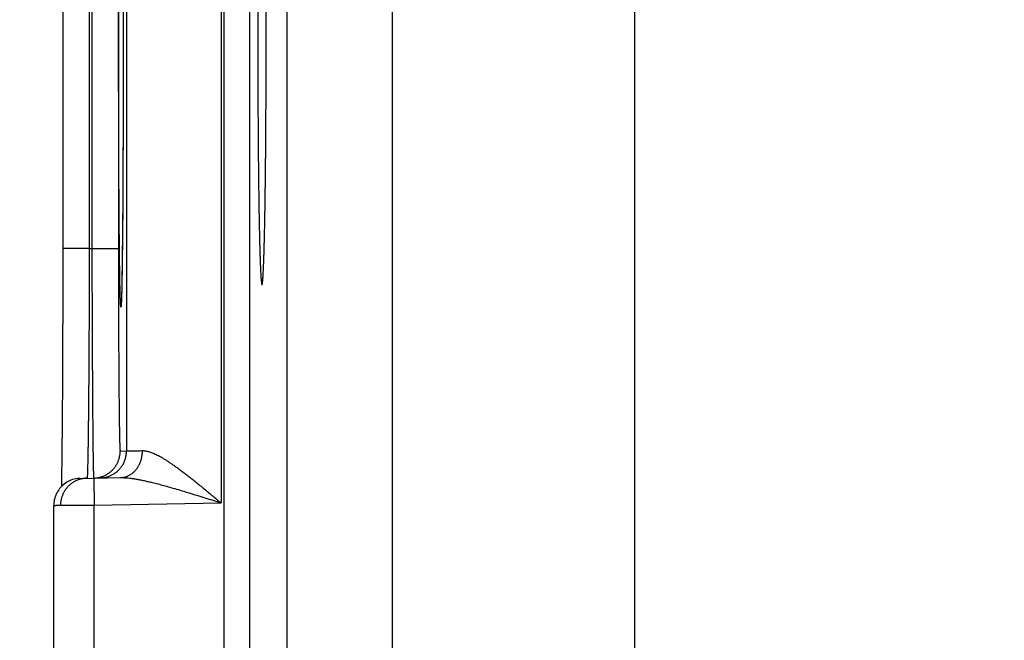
# Model space of a CAD drawing. Header units: inches. Extents: x 0 to 34, y 0 to 22.
# Tile 49 of 126: x 12.775 to 13.504, y 14.984 to 15.443. Entities that reach past the tile are written whole.
import ezdxf

# ---------------------------------------------------------------- set-up
doc = ezdxf.new("R2010")
doc.units = ezdxf.units.IN
doc.header["$LTSCALE"] = 1.87
doc.header["$MEASUREMENT"] = 0
doc.layers.get('0').update_dxf_attribs({"linetype": 'CONTINUOUS'})
doc.layers.add('DIMENSIONS', color=7, linetype='CONTINUOUS')
doc.styles.get("Standard").update_dxf_attribs({"font": 'txt', "width": 0.8})
doc.dimstyles.new('DIMSTYLE_1', dxfattribs={"dimtxt": 0.125, "dimasz": 0.18, "dimexe": 0.18, "dimexo": 0.0625, "dimgap": 0.09, "dimtad": 0, "dimtih": 1, "dimtoh": 1, "dimdec": 3, "dimzin": 4, "dimdsep": 46, "dimtxsty": 'STANDARD', "dimblk": '_FILLED', "dimblk1": '_FILLED', "dimblk2": '_FILLED', "dimcen": 0.09, "dimadec": 0, "dimazin": 0, "dimtp": 0.01, "dimtm": 0.01, "dimtfac": 1, "dimtdec": 3, "dimtofl": 0, "dimtmove": 0, "dimatfit": 3, "dimldrblk": '_FILLED', "dimfxl": 1, "dimtolj": 1, "dimtzin": 4, "dimarcsym": 0})

# ---------------------------------------------------------------- blocks, each defined once
blk = doc.blocks.new('*D21')
at = {"layer": 'DIMENSIONS', "color": 2, "linetype": 'CONTINUOUS'}
blk.add_line((14.04608, 11.71825), (12.11245, 11.71825), dxfattribs=at)
at = {"layer": 'DIMENSIONS', "color": 2, "linetype": 'CONTINUOUS', "width": 0.8}
for s, p in [('[', (11.24995, 11.65575)), (']', (11.94995, 11.65575)), ('7.249', (10.62495, 11.65575)), ('184.12', (11.34995, 11.65575))]:
    blk.add_text(s, height=0.125, dxfattribs=at).set_placement(p)
blk = doc.blocks.new('_FILLED')
at = {"color": 0, "linetype": 'BYBLOCK'}
blk.add_solid([(0, 0), (-1, 0.1736), (-1, -0.1736)], dxfattribs=at)

msp = doc.modelspace()

# ---------------------------------------------------------------- linework, layer by layer
at = {"color": 7, "linetype": 'CONTINUOUS'}
for p, q in [((12.92651, 18.66294), (12.92651, 11.27257)), ((12.9455, 18.66294), (12.9455, 11.27257)), ((13.23066, 18.49756), (13.23066, 11.41095)), ((12.92433, 15.76293), (12.92433, 15.08558)), ((12.85434, 15.72449), (12.85434, 15.12401)), ((13.05131, 14.8334), (13.05131, 15.58711)), ((12.80712, 15.58079), (12.80712, 15.27385)), ((12.82677, 15.57465), (12.82677, 15.27385)), ((12.8287, 15.57462), (12.8287, 15.27389)), ((12.84835, 15.57462), (12.84835, 15.27389)), ((12.97332, 14.91138), (12.97332, 15.50912)), ((12.85187, 15.4498), (12.85188, 15.43694)), ((12.85188, 15.43694), (12.85189, 15.42425)), ((12.85189, 15.42425), (12.85188, 15.41805)), ((12.85188, 15.41805), (12.85188, 15.40519)), ((12.85188, 15.40519), (12.85186, 15.39242)), ((12.85186, 15.39242), (12.85184, 15.37979)), ((12.85184, 15.37979), (12.85181, 15.36736)), ((12.85181, 15.36736), (12.85177, 15.35517)), ((12.85177, 15.35517), (12.85173, 15.34328)), ((12.85173, 15.34328), (12.85168, 15.33178)), ((12.85168, 15.33178), (12.85162, 15.32067)), ((12.85162, 15.32067), (12.85156, 15.31006)), ((12.85156, 15.31006), (12.8515, 15.30074)), ((12.8515, 15.30074), (12.85141, 15.28911)), ((12.85141, 15.28911), (12.85132, 15.27984)), ((12.85132, 15.27984), (12.85124, 15.27221)), ((12.80712, 15.27385), (12.80712, 15.26141)), ((12.82677, 15.27385), (12.80712, 15.27385)), ((12.82677, 15.27385), (12.8287, 15.27389)), ((12.8287, 15.27389), (12.84835, 15.27389)), ((12.85124, 15.27221), (12.85117, 15.26577)), ((12.85117, 15.26577), (12.85109, 15.26027)), ((12.80712, 15.26141), (12.80711, 15.24877)), ((12.85109, 15.26027), (12.851, 15.25422)), ((12.80711, 15.24877), (12.80709, 15.23626)), ((12.85092, 15.24941), (12.85084, 15.24554)), ((12.851, 15.25422), (12.85092, 15.24941)), ((12.85077, 15.24238), (12.85071, 15.23982)), ((12.85084, 15.24554), (12.85077, 15.24238)), ((12.80709, 15.23626), (12.80706, 15.22392)), ((12.85047, 15.23352), (12.85045, 15.23326)), ((12.85049, 15.23384), (12.85047, 15.23352)), ((12.85052, 15.23446), (12.85049, 15.23384)), ((12.85055, 15.23525), (12.85052, 15.23446)), ((12.85059, 15.2362), (12.85055, 15.23525)), ((12.85065, 15.23779), (12.85059, 15.2362)), ((12.85071, 15.23982), (12.85065, 15.23779)), ((12.85044, 15.23306), (12.85043, 15.23291)), ((12.85045, 15.23326), (12.85044, 15.23306)), ((12.80706, 15.22392), (12.80703, 15.21181)), ((12.80703, 15.21181), (12.80699, 15.19996)), ((12.80699, 15.19996), (12.80694, 15.18845)), ((12.80694, 15.18845), (12.80689, 15.17732)), ((12.80689, 15.17732), (12.80683, 15.16667)), ((12.80683, 15.16667), (12.80677, 15.15714)), ((12.80677, 15.15714), (12.80671, 15.14882)), ((12.80671, 15.14882), (12.80662, 15.13806)), ((12.80662, 15.13806), (12.80653, 15.12882)), ((12.80653, 15.12882), (12.80645, 15.12102)), ((12.80645, 15.12102), (12.80637, 15.11463)), ((12.84966, 15.12393), (12.85434, 15.12401)), ((12.80637, 15.11463), (12.80629, 15.10942)), ((12.80622, 15.10508), (12.80613, 15.10033)), ((12.80629, 15.10942), (12.80622, 15.10508)), ((12.82009, 15.10376), (12.84985, 15.10428)), ((12.83009, 15.10394), (12.83044, 15.08394)), ((12.80613, 15.10033), (12.80608, 15.09767)), ((12.80044, 14.83474), (12.80044, 15.08376)), ((12.83044, 15.08394), (12.92433, 15.08558)), ((12.83044, 14.83456), (12.83044, 15.08394))]:
    msp.add_line(p, q, dxfattribs=at)
for points in [[(12.85043, 15.23291), (12.85042, 15.23282), (12.85042, 15.23279), (12.85042, 15.23278)], [(12.82009, 15.10376), (12.81892, 15.10371), (12.81776, 15.10358), (12.8166, 15.10339), (12.81546, 15.10313), (12.81433, 15.10281), (12.81323, 15.10242), (12.81215, 15.10197), (12.8111, 15.10145), (12.81008, 15.10087), (12.8091, 15.10024), (12.80815, 15.09954), (12.80725, 15.0988), (12.80639, 15.098), (12.80558, 15.09715), (12.80483, 15.09626), (12.80412, 15.09532), (12.80347, 15.09435), (12.80288, 15.09334), (12.80235, 15.09229), (12.80188, 15.09122), (12.80148, 15.09012), (12.80114, 15.089), (12.80087, 15.08786), (12.80066, 15.08671), (12.80052, 15.08555), (12.80045, 15.08438), (12.80044, 15.08376)]]:
    msp.add_lwpolyline(points, dxfattribs=at)
for points, knots in [([(12.8485, 15.42425), (12.8485, 15.42641), (12.84851, 15.43071), (12.84851, 15.43717), (12.84851, 15.44362), (12.84852, 15.45005), (12.84853, 15.45645), (12.84854, 15.46281), (12.84855, 15.46913), (12.84856, 15.4754), (12.84858, 15.48161), (12.8486, 15.48775), (12.84862, 15.49383), (12.84864, 15.49982), (12.84866, 15.50574), (12.84869, 15.51156), (12.84871, 15.51728), (12.84874, 15.52291), (12.84877, 15.52842), (12.8488, 15.53381), (12.84883, 15.53909), (12.84887, 15.54424), (12.8489, 15.54925), (12.84894, 15.55412), (12.84898, 15.55885), (12.84902, 15.56343), (12.84906, 15.56785), (12.8491, 15.57211), (12.84915, 15.5762), (12.84919, 15.58013), (12.84924, 15.58388), (12.84928, 15.58746), (12.84933, 15.59085), (12.84938, 15.59405), (12.84943, 15.59707), (12.84948, 15.59989), (12.84953, 15.60252), (12.84959, 15.60494), (12.84964, 15.60717), (12.84969, 15.60919), (12.84975, 15.611), (12.8498, 15.61261), (12.84985, 15.61401), (12.84991, 15.61519), (12.84997, 15.61616), (12.85001, 15.6169), (12.85008, 15.61748), (12.8501, 15.61774), (12.8502, 15.61801), (12.85029, 15.61774), (12.85031, 15.61748), (12.85038, 15.6169), (12.85042, 15.61632), (12.85044, 15.6159), (12.85045, 15.61573)], [0, 0, 0, 0, 0.032966, 0.065928, 0.09884, 0.131654, 0.164323, 0.196801, 0.229053, 0.261043, 0.29274, 0.324108, 0.355116, 0.385729, 0.415913, 0.445633, 0.474852, 0.50354, 0.531672, 0.559222, 0.586153, 0.612423, 0.638004, 0.662875, 0.687007, 0.710372, 0.732942, 0.754692, 0.775599, 0.795639, 0.814791, 0.833033, 0.850346, 0.866707, 0.882099, 0.896506, 0.909914, 0.922305, 0.933666, 0.943983, 0.953246, 0.961446, 0.968573, 0.974619, 0.979576, 0.983441, 0.986213, 0.987894, 0.988518, 0.989141, 0.990823, 0.993596, 0.997462, 1, 1, 1, 1]), ([(12.85045, 15.61573), (12.85046, 15.61557), (12.85049, 15.61502), (12.85054, 15.614), (12.85059, 15.61261), (12.85065, 15.611), (12.8507, 15.60919), (12.85075, 15.60717), (12.85081, 15.60494), (12.85086, 15.60251), (12.85091, 15.59989), (12.85096, 15.59707), (12.85101, 15.59405), (12.85106, 15.59085), (12.85111, 15.58745), (12.85115, 15.58388), (12.8512, 15.58013), (12.85124, 15.5762), (12.85129, 15.57211), (12.85133, 15.56784), (12.85137, 15.56342), (12.85141, 15.55885), (12.85145, 15.55412), (12.85149, 15.54925), (12.85152, 15.54423), (12.85156, 15.53909), (12.85159, 15.53381), (12.85162, 15.52841), (12.85165, 15.5229), (12.85168, 15.51728), (12.8517, 15.51156), (12.85173, 15.50573), (12.85175, 15.49982), (12.85177, 15.49382), (12.85179, 15.48775), (12.85181, 15.4816), (12.85183, 15.47539), (12.85184, 15.46913), (12.85185, 15.46281), (12.85186, 15.45644), (12.85187, 15.45004), (12.85188, 15.44362), (12.85188, 15.43717), (12.85189, 15.43071), (12.85189, 15.42641), (12.85189, 15.42425)], [0, 0, 0, 0, 0.002477, 0.008665, 0.015961, 0.024355, 0.033837, 0.044397, 0.056025, 0.068708, 0.082432, 0.097179, 0.112934, 0.12968, 0.147399, 0.166071, 0.185675, 0.206187, 0.227585, 0.249846, 0.272948, 0.296863, 0.321562, 0.347016, 0.3732, 0.400091, 0.427656, 0.455852, 0.484647, 0.514012, 0.543918, 0.574332, 0.605221, 0.636551, 0.668286, 0.700392, 0.732834, 0.765577, 0.798586, 0.831827, 0.865263, 0.898847, 0.93253, 0.966263, 1, 1, 1, 1]), ([(12.9522, 15.53025), (12.95217, 15.52863), (12.95213, 15.52536), (12.95208, 15.52039), (12.95202, 15.51532), (12.95197, 15.51014), (12.95192, 15.50486), (12.95187, 15.4995), (12.95183, 15.49404), (12.95179, 15.48851), (12.95175, 15.4829), (12.95172, 15.47723), (12.95169, 15.4715), (12.95167, 15.46571), (12.95164, 15.45988), (12.95162, 15.454), (12.95161, 15.44809), (12.9516, 15.44216), (12.95159, 15.4362), (12.95158, 15.43023), (12.95158, 15.42625), (12.95158, 15.42425)], [0, 0, 0, 0, 0.045771, 0.092635, 0.140522, 0.189399, 0.239189, 0.289854, 0.341325, 0.393542, 0.446459, 0.499994, 0.554111, 0.608726, 0.663792, 0.719243, 0.775005, 0.831034, 0.887244, 0.943593, 1, 1, 1, 1]), ([(12.95777, 15.42425), (12.95777, 15.42624), (12.95776, 15.43022), (12.95776, 15.43618), (12.95775, 15.44212), (12.95774, 15.44805), (12.95772, 15.45395), (12.9577, 15.45981), (12.95768, 15.46563), (12.95765, 15.47141), (12.95762, 15.47713), (12.95759, 15.4828), (12.95756, 15.48839), (12.95752, 15.49392), (12.95747, 15.49936), (12.95743, 15.50472), (12.95738, 15.50999), (12.95733, 15.51516), (12.95727, 15.52023), (12.95723, 15.52358), (12.95721, 15.52523)], [0, 0, 0, 0, 0.0591, 0.118136, 0.177031, 0.235735, 0.29416, 0.352263, 0.409956, 0.467191, 0.523893, 0.58, 0.635453, 0.690178, 0.744128, 0.797224, 0.849426, 0.900655, 0.950869, 1, 1, 1, 1]), ([(12.85045, 15.23277), (12.85044, 15.23261), (12.85042, 15.23219), (12.85038, 15.2316), (12.85031, 15.23103), (12.85029, 15.23076), (12.8502, 15.23049), (12.8501, 15.23076), (12.85008, 15.23103), (12.85001, 15.2316), (12.84997, 15.23234), (12.84991, 15.23332), (12.84985, 15.2345), (12.8498, 15.2359), (12.84975, 15.2375), (12.84969, 15.23932), (12.84964, 15.24134), (12.84959, 15.24356), (12.84953, 15.24599), (12.84948, 15.24862), (12.84943, 15.25144), (12.84938, 15.25445), (12.84933, 15.25766), (12.84928, 15.26105), (12.84924, 15.26462), (12.84919, 15.26838), (12.84915, 15.2723), (12.8491, 15.2764), (12.84906, 15.28066), (12.84902, 15.28508), (12.84898, 15.28966), (12.84894, 15.29439), (12.8489, 15.29926), (12.84887, 15.30427), (12.84883, 15.30942), (12.8488, 15.31469), (12.84877, 15.32009), (12.84874, 15.3256), (12.84871, 15.33122), (12.84869, 15.33695), (12.84866, 15.34277), (12.84864, 15.34868), (12.84862, 15.35468), (12.8486, 15.36076), (12.84858, 15.3669), (12.84856, 15.37311), (12.84855, 15.37938), (12.84854, 15.3857), (12.84853, 15.39206), (12.84852, 15.39846), (12.84851, 15.40489), (12.84851, 15.41134), (12.84851, 15.41779), (12.8485, 15.4221), (12.8485, 15.42425)], [0, 0, 0, 0, 0.002541, 0.006406, 0.009178, 0.010859, 0.011483, 0.012106, 0.013788, 0.016561, 0.020427, 0.025385, 0.031431, 0.038559, 0.04676, 0.056024, 0.066342, 0.077703, 0.090095, 0.103503, 0.117911, 0.133304, 0.149666, 0.166978, 0.185221, 0.204375, 0.224416, 0.245322, 0.267072, 0.289643, 0.313009, 0.337141, 0.36201, 0.387593, 0.413866, 0.440798, 0.468347, 0.49648, 0.525171, 0.554391, 0.584107, 0.614287, 0.644897, 0.675903, 0.707272, 0.738969, 0.77096, 0.803211, 0.835689, 0.868357, 0.901169, 0.934079, 0.967038, 1, 1, 1, 1]), ([(12.85189, 15.42425), (12.85189, 15.4221), (12.85189, 15.41779), (12.85188, 15.41133), (12.85188, 15.40489), (12.85187, 15.39846), (12.85186, 15.39206), (12.85185, 15.3857), (12.85184, 15.37938), (12.85183, 15.37311), (12.85181, 15.3669), (12.85179, 15.36075), (12.85177, 15.35468), (12.85175, 15.34868), (12.85173, 15.34277), (12.8517, 15.33694), (12.85168, 15.33122), (12.85165, 15.3256), (12.85162, 15.32009), (12.85159, 15.31469), (12.85156, 15.30941), (12.85152, 15.30427), (12.85149, 15.29926), (12.85145, 15.29438), (12.85141, 15.28966), (12.85137, 15.28508), (12.85133, 15.28066), (12.85129, 15.2764), (12.85124, 15.2723), (12.8512, 15.26837), (12.85115, 15.26462), (12.85111, 15.26105), (12.85106, 15.25766), (12.85101, 15.25445), (12.85096, 15.25144), (12.85091, 15.24861), (12.85086, 15.24599), (12.85081, 15.24356), (12.85075, 15.24134), (12.8507, 15.23931), (12.85065, 15.2375), (12.85059, 15.2359), (12.85054, 15.2345), (12.85049, 15.23348), (12.85046, 15.23293), (12.85045, 15.23277)], [0, 0, 0, 0, 0.03374, 0.067478, 0.101163, 0.134748, 0.168185, 0.201426, 0.234436, 0.267178, 0.29962, 0.331726, 0.363462, 0.394795, 0.425688, 0.456106, 0.486012, 0.515374, 0.544167, 0.572365, 0.599929, 0.626817, 0.652999, 0.678454, 0.703154, 0.727068, 0.750168, 0.77243, 0.793828, 0.814339, 0.833941, 0.852613, 0.870332, 0.887078, 0.902832, 0.917578, 0.9313, 0.943983, 0.955612, 0.966171, 0.975651, 0.984044, 0.991339, 0.997527, 1, 1, 1, 1]), ([(12.95158, 15.42425), (12.95158, 15.42224), (12.95158, 15.41821), (12.95159, 15.41217), (12.9516, 15.40615), (12.95161, 15.40014), (12.95163, 15.39417), (12.95165, 15.38823), (12.95167, 15.38233), (12.95169, 15.37648), (12.95173, 15.37069), (12.95176, 15.36496), (12.9518, 15.3593), (12.95184, 15.35371), (12.95188, 15.34821), (12.95193, 15.34279), (12.95198, 15.33747), (12.95203, 15.33225), (12.95209, 15.32714), (12.95215, 15.32214), (12.95221, 15.31727), (12.95227, 15.31251), (12.95234, 15.30789), (12.95241, 15.3034), (12.95248, 15.29905), (12.95256, 15.29485), (12.95264, 15.2908), (12.95272, 15.2869), (12.9528, 15.28316), (12.95289, 15.27959), (12.95297, 15.27619), (12.95306, 15.27296), (12.95315, 15.26991), (12.95325, 15.26704), (12.95334, 15.26435), (12.95344, 15.26184), (12.95353, 15.25953), (12.95363, 15.25741), (12.95373, 15.25548), (12.95383, 15.25375), (12.95393, 15.25222), (12.95404, 15.25088), (12.95414, 15.24975), (12.95424, 15.24883), (12.95433, 15.24811), (12.95445, 15.24758), (12.95451, 15.24728), (12.95464, 15.24711), (12.95467, 15.24711)], [0, 0, 0, 0, 0.034112, 0.06819, 0.102179, 0.136058, 0.169774, 0.203291, 0.236577, 0.269579, 0.302274, 0.334616, 0.366562, 0.39809, 0.429146, 0.459707, 0.489733, 0.519183, 0.548035, 0.576243, 0.603782, 0.63062, 0.656716, 0.682054, 0.706594, 0.73031, 0.753179, 0.775165, 0.796253, 0.816411, 0.835616, 0.853851, 0.871087, 0.887312, 0.902503, 0.91664, 0.929713, 0.9417, 0.952593, 0.962378, 0.971041, 0.978577, 0.984975, 0.990232, 0.994345, 0.997314, 0.99916, 1, 1, 1, 1]), ([(12.95467, 15.24711), (12.95471, 15.24711), (12.95483, 15.24728), (12.95489, 15.24758), (12.95501, 15.24811), (12.9551, 15.24883), (12.95521, 15.24975), (12.95531, 15.25088), (12.95541, 15.25222), (12.95551, 15.25375), (12.95561, 15.25548), (12.95571, 15.25741), (12.95581, 15.25953), (12.95591, 15.26184), (12.956, 15.26435), (12.9561, 15.26704), (12.95619, 15.26991), (12.95628, 15.27296), (12.95637, 15.27619), (12.95646, 15.27959), (12.95654, 15.28316), (12.95663, 15.2869), (12.95671, 15.2908), (12.95679, 15.29485), (12.95686, 15.29905), (12.95693, 15.3034), (12.95701, 15.30789), (12.95707, 15.31251), (12.95714, 15.31727), (12.9572, 15.32214), (12.95726, 15.32714), (12.95732, 15.33225), (12.95737, 15.33747), (12.95742, 15.34279), (12.95747, 15.34821), (12.95751, 15.35371), (12.95755, 15.3593), (12.95759, 15.36496), (12.95762, 15.37069), (12.95765, 15.37648), (12.95768, 15.38233), (12.9577, 15.38823), (12.95772, 15.39417), (12.95774, 15.40014), (12.95775, 15.40615), (12.95776, 15.41217), (12.95776, 15.41821), (12.95777, 15.42224), (12.95777, 15.42425)], [0, 0, 0, 0, 0.000826, 0.002672, 0.005642, 0.009754, 0.015011, 0.021409, 0.028946, 0.037609, 0.047394, 0.058287, 0.070274, 0.083348, 0.097485, 0.112676, 0.128901, 0.146137, 0.164373, 0.183578, 0.203736, 0.224825, 0.24681, 0.26968, 0.293396, 0.317936, 0.343275, 0.369372, 0.39621, 0.423749, 0.451957, 0.48081, 0.51026, 0.540287, 0.570848, 0.601905, 0.633433, 0.66538, 0.697722, 0.730417, 0.76342, 0.796707, 0.830223, 0.863941, 0.89782, 0.931809, 0.965888, 1, 1, 1, 1]), ([(12.82677, 15.27385), (12.82677, 15.27192), (12.82676, 15.26805), (12.82674, 15.26225), (12.82673, 15.25647), (12.82671, 15.2507), (12.82669, 15.24497), (12.82667, 15.23927), (12.82665, 15.2336), (12.82663, 15.22799), (12.8266, 15.22243), (12.82658, 15.21693), (12.82655, 15.21149), (12.82652, 15.20613), (12.82649, 15.20085), (12.82646, 15.19566), (12.82643, 15.19055), (12.8264, 15.18554), (12.82637, 15.18064), (12.82633, 15.17585), (12.8263, 15.17117), (12.82626, 15.1666), (12.82622, 15.16217), (12.82618, 15.15786), (12.82614, 15.15369), (12.8261, 15.14966), (12.82606, 15.14578), (12.82602, 15.14204), (12.82598, 15.13846), (12.82593, 15.13503), (12.82589, 15.13177), (12.82585, 15.12867), (12.8258, 15.12574), (12.82576, 15.12298), (12.82571, 15.1204), (12.82567, 15.118), (12.82562, 15.11578), (12.82557, 15.11374), (12.82553, 15.11189), (12.82548, 15.11023), (12.82544, 15.10875), (12.82539, 15.10748), (12.82535, 15.10639), (12.8253, 15.1055), (12.82525, 15.10482), (12.82522, 15.10429), (12.82517, 15.10408), (12.82516, 15.10395)], [0, 0, 0, 0, 0.034176, 0.068308, 0.102358, 0.136288, 0.170058, 0.203631, 0.236963, 0.270018, 0.30276, 0.335149, 0.367142, 0.3987, 0.429789, 0.460378, 0.490432, 0.519911, 0.54878, 0.577008, 0.604565, 0.631417, 0.657533, 0.68288, 0.707431, 0.731158, 0.754035, 0.776037, 0.797137, 0.817308, 0.836527, 0.854772, 0.872023, 0.88826, 0.903461, 0.917609, 0.930689, 0.942687, 0.953588, 0.963376, 0.972041, 0.979573, 0.985964, 0.991207, 0.995295, 0.998225, 1, 1, 1, 1]), ([(12.8287, 15.27389), (12.8287, 15.27195), (12.82871, 15.26808), (12.82872, 15.26228), (12.82874, 15.2565), (12.82875, 15.25074), (12.82877, 15.24501), (12.82879, 15.23931), (12.82881, 15.23365), (12.82883, 15.22804), (12.82885, 15.22248), (12.82887, 15.21698), (12.82889, 15.21154), (12.82892, 15.20618), (12.82894, 15.2009), (12.82897, 15.19571), (12.82899, 15.19061), (12.82902, 15.1856), (12.82905, 15.1807), (12.82907, 15.1759), (12.8291, 15.17123), (12.82913, 15.16667), (12.82916, 15.16223), (12.82919, 15.15793), (12.82923, 15.15376), (12.82926, 15.14973), (12.82929, 15.14584), (12.82932, 15.14211), (12.82936, 15.13853), (12.82939, 15.1351), (12.82942, 15.13184), (12.82946, 15.12874), (12.82949, 15.12581), (12.82953, 15.12305), (12.82956, 15.12047), (12.82959, 15.11807), (12.82963, 15.11585), (12.82966, 15.11381), (12.8297, 15.11196), (12.82973, 15.1103), (12.82977, 15.10883), (12.8298, 15.10755), (12.82984, 15.10647), (12.82987, 15.10558), (12.82991, 15.1049), (12.82992, 15.10437), (12.82997, 15.10417), (12.82997, 15.10403)], [0, 0, 0, 0, 0.034192, 0.068334, 0.102388, 0.136315, 0.17008, 0.203648, 0.236979, 0.270034, 0.302776, 0.335165, 0.367165, 0.398734, 0.429832, 0.460421, 0.49047, 0.51995, 0.548824, 0.577057, 0.604614, 0.631465, 0.657581, 0.682931, 0.707487, 0.73122, 0.754102, 0.776105, 0.797204, 0.817375, 0.836596, 0.854844, 0.872094, 0.888328, 0.903528, 0.917678, 0.93076, 0.942758, 0.953655, 0.963439, 0.972099, 0.979625, 0.986008, 0.991242, 0.995321, 0.998241, 1, 1, 1, 1]), ([(12.84835, 15.27389), (12.84835, 15.27214), (12.84835, 15.26865), (12.84835, 15.26342), (12.84836, 15.2582), (12.84836, 15.253), (12.84837, 15.24784), (12.84838, 15.2427), (12.84839, 15.23761), (12.8484, 15.23256), (12.84841, 15.22755), (12.84843, 15.22261), (12.84844, 15.21772), (12.84846, 15.2129), (12.84848, 15.20816), (12.8485, 15.2035), (12.84852, 15.19893), (12.84855, 15.19444), (12.84857, 15.19006), (12.8486, 15.18577), (12.84863, 15.18159), (12.84865, 15.17753), (12.84868, 15.17358), (12.84872, 15.16976), (12.84875, 15.16606), (12.84878, 15.16249), (12.84882, 15.15906), (12.84885, 15.15577), (12.84889, 15.15262), (12.84892, 15.14962), (12.84896, 15.14677), (12.849, 15.14407), (12.84904, 15.14154), (12.84908, 15.13916), (12.84912, 15.13695), (12.84917, 15.13491), (12.84921, 15.13303), (12.84925, 15.13133), (12.84929, 15.1298), (12.84934, 15.12844), (12.84938, 15.12727), (12.84943, 15.12627), (12.84947, 15.12545), (12.84952, 15.12482), (12.84955, 15.12434), (12.8496, 15.12411), (12.84962, 15.12393), (12.84966, 15.12393)], [0, 0, 0, 0, 0.034951, 0.069844, 0.104637, 0.139287, 0.173753, 0.207998, 0.241986, 0.275683, 0.309051, 0.34205, 0.374638, 0.40677, 0.4384, 0.46949, 0.500004, 0.529908, 0.559168, 0.587747, 0.615612, 0.642727, 0.669058, 0.694576, 0.719248, 0.743047, 0.76594, 0.787897, 0.808895, 0.828909, 0.847915, 0.865889, 0.882806, 0.898648, 0.913401, 0.927044, 0.93956, 0.950927, 0.961133, 0.970165, 0.978018, 0.984682, 0.990149, 0.99441, 0.997466, 0.999317, 1, 1, 1, 1]), ([(12.84985, 15.10428), (12.85017, 15.10429), (12.85081, 15.10432), (12.85176, 15.10444), (12.85271, 15.10462), (12.85364, 15.10487), (12.85457, 15.10518), (12.85547, 15.10555), (12.85636, 15.10599), (12.85722, 15.10649), (12.85806, 15.10705), (12.85886, 15.10766), (12.85964, 15.10833), (12.86038, 15.10906), (12.86109, 15.10983), (12.86176, 15.11065), (12.86239, 15.11152), (12.86297, 15.11243), (12.86351, 15.11338), (12.86401, 15.11436), (12.86445, 15.11538), (12.86485, 15.11643), (12.86519, 15.1175), (12.86548, 15.11859), (12.86572, 15.11971), (12.86591, 15.12084), (12.86604, 15.12198), (12.86612, 15.12313), (12.86613, 15.12389), (12.86613, 15.12428)], [0, 0, 0, 0, 0.033592, 0.067234, 0.100974, 0.134859, 0.168935, 0.203241, 0.237817, 0.272694, 0.307901, 0.343461, 0.379392, 0.415706, 0.452411, 0.489508, 0.526994, 0.564859, 0.603092, 0.641674, 0.680584, 0.719797, 0.759283, 0.79901, 0.838945, 0.87905, 0.919288, 0.959618, 1, 1, 1, 1]), ([(12.85434, 15.12401), (12.85436, 15.12401), (12.85446, 15.12402), (12.85467, 15.12402), (12.85499, 15.12403), (12.85544, 15.12404), (12.856, 15.12405), (12.85668, 15.12407), (12.85747, 15.12408), (12.85838, 15.1241), (12.85941, 15.12413), (12.86055, 15.12415), (12.86179, 15.12418), (12.86314, 15.12421), (12.8646, 15.12424), (12.86561, 15.12427), (12.86613, 15.12428)], [0, 0, 0, 0, 0.007235, 0.024643, 0.052199, 0.08986, 0.137566, 0.195238, 0.262779, 0.34007, 0.42698, 0.523359, 0.629043, 0.74385, 0.86758, 1, 1, 1, 1]), ([(12.86613, 15.12428), (12.86644, 15.12429), (12.86709, 15.12427), (12.86808, 15.12417), (12.86915, 15.124), (12.87027, 15.12373), (12.87148, 15.12338), (12.87276, 15.12294), (12.87413, 15.12239), (12.87559, 15.12174), (12.87715, 15.12098), (12.87881, 15.12011), (12.88057, 15.11911), (12.88246, 15.11798), (12.88445, 15.11672), (12.88657, 15.11533), (12.88882, 15.11379), (12.89119, 15.11211), (12.89368, 15.11029), (12.8963, 15.10832), (12.89905, 15.10621), (12.90192, 15.10397), (12.90489, 15.10161), (12.90797, 15.09912), (12.91113, 15.09654), (12.91436, 15.09388), (12.91765, 15.09115), (12.92098, 15.08838), (12.92321, 15.08651), (12.92433, 15.08558)], [0, 0, 0, 0, 0.013237, 0.027354, 0.042507, 0.058849, 0.076528, 0.095694, 0.116486, 0.139038, 0.163494, 0.189992, 0.21866, 0.249617, 0.28298, 0.318848, 0.357292, 0.398372, 0.44212, 0.488512, 0.537504, 0.589001, 0.642843, 0.698841, 0.756713, 0.816111, 0.876686, 0.938097, 1, 1, 1, 1]), ([(12.83009, 15.10394), (12.83045, 15.10394), (12.83119, 15.10398), (12.8323, 15.1041), (12.83344, 15.10428), (12.83456, 15.10453), (12.83567, 15.10485), (12.83676, 15.10522), (12.83782, 15.10566), (12.83886, 15.10616), (12.83986, 15.10672), (12.84084, 15.10733), (12.84177, 15.10801), (12.84267, 15.10873), (12.84352, 15.1095), (12.84433, 15.11032), (12.84509, 15.11119), (12.84579, 15.1121), (12.84645, 15.11304), (12.84705, 15.11403), (12.84759, 15.11504), (12.84807, 15.11609), (12.84849, 15.11716), (12.84885, 15.11825), (12.84914, 15.11937), (12.84937, 15.1205), (12.84954, 15.12163), (12.84964, 15.12278), (12.84966, 15.12355), (12.84966, 15.12393)], [0, 0, 0, 0, 0.034394, 0.071532, 0.10867, 0.145808, 0.182946, 0.220084, 0.257223, 0.294361, 0.331499, 0.368637, 0.405776, 0.442914, 0.480053, 0.517192, 0.55433, 0.591469, 0.628608, 0.665747, 0.702886, 0.740025, 0.777164, 0.814303, 0.851443, 0.888582, 0.925721, 0.962861, 1, 1, 1, 1]), ([(12.83469, 15.10402), (12.83507, 15.10402), (12.83584, 15.10406), (12.83698, 15.10418), (12.83812, 15.10436), (12.83924, 15.10461), (12.84035, 15.10493), (12.84144, 15.1053), (12.8425, 15.10574), (12.84354, 15.10624), (12.84454, 15.1068), (12.84552, 15.10742), (12.84645, 15.10809), (12.84735, 15.10881), (12.8482, 15.10958), (12.84901, 15.1104), (12.84977, 15.11127), (12.85047, 15.11218), (12.85113, 15.11313), (12.85172, 15.11411), (12.85227, 15.11513), (12.85275, 15.11617), (12.85317, 15.11724), (12.85353, 15.11834), (12.85382, 15.11945), (12.85405, 15.12058), (12.85421, 15.12172), (12.85431, 15.12286), (12.85434, 15.12363), (12.85434, 15.12401)], [0, 0, 0, 0, 0.037036, 0.074073, 0.111109, 0.148146, 0.185182, 0.222218, 0.259255, 0.296292, 0.333328, 0.370365, 0.407402, 0.444439, 0.481476, 0.518513, 0.55555, 0.592587, 0.629624, 0.666662, 0.703699, 0.740736, 0.777774, 0.814812, 0.851849, 0.888887, 0.925925, 0.962962, 1, 1, 1, 1]), ([(12.82502, 15.10385), (12.82467, 15.10384), (12.82393, 15.1038), (12.82282, 15.10369), (12.82168, 15.1035), (12.82056, 15.10325), (12.81945, 15.10294), (12.81836, 15.10256), (12.8173, 15.10212), (12.81626, 15.10162), (12.81526, 15.10107), (12.81428, 15.10045), (12.81335, 15.09978), (12.81245, 15.09906), (12.8116, 15.09828), (12.81079, 15.09746), (12.81003, 15.0966), (12.80933, 15.09569), (12.80867, 15.09474), (12.80808, 15.09376), (12.80753, 15.09274), (12.80705, 15.0917), (12.80663, 15.09062), (12.80627, 15.08953), (12.80598, 15.08842), (12.80575, 15.08729), (12.80558, 15.08615), (12.80549, 15.085), (12.80546, 15.08424), (12.80546, 15.08385)], [0, 0, 0, 0, 0.034252, 0.071395, 0.108538, 0.145682, 0.182825, 0.219968, 0.257112, 0.294255, 0.331399, 0.368543, 0.405686, 0.44283, 0.479974, 0.517118, 0.554262, 0.591407, 0.628551, 0.665696, 0.70284, 0.739985, 0.77713, 0.814275, 0.85142, 0.888565, 0.92571, 0.962855, 1, 1, 1, 1]), ([(12.84985, 15.10428), (12.8504, 15.10429), (12.85157, 15.10428), (12.85341, 15.1042), (12.85545, 15.10403), (12.85769, 15.10378), (12.86017, 15.10343), (12.86289, 15.10297), (12.86589, 15.10239), (12.86917, 15.10169), (12.87276, 15.10085), (12.87666, 15.09988), (12.88088, 15.09877), (12.88542, 15.09752), (12.89027, 15.09613), (12.89543, 15.0946), (12.90085, 15.09296), (12.90651, 15.09121), (12.91235, 15.08938), (12.91831, 15.08749), (12.92232, 15.08622), (12.92433, 15.08558)], [0, 0, 0, 0, 0.021608, 0.045451, 0.07183, 0.101043, 0.133408, 0.169227, 0.20876, 0.252271, 0.299983, 0.352107, 0.408751, 0.46996, 0.535625, 0.605538, 0.679315, 0.756434, 0.836123, 0.91757, 1, 1, 1, 1]), ([(12.80044, 15.08376), (12.80045, 15.08376), (12.80054, 15.08377), (12.80058, 15.08377), (12.80081, 15.08377), (12.80107, 15.08377), (12.80144, 15.08377), (12.80187, 15.08377), (12.80239, 15.08378), (12.80298, 15.08378), (12.80365, 15.08378), (12.8044, 15.08379), (12.80521, 15.08379), (12.8061, 15.0838), (12.80705, 15.0838), (12.80807, 15.08381), (12.80915, 15.08382), (12.8103, 15.08382), (12.81149, 15.08383), (12.81274, 15.08384), (12.81404, 15.08384), (12.81538, 15.08385), (12.81677, 15.08386), (12.81819, 15.08387), (12.81965, 15.08388), (12.82114, 15.08389), (12.82265, 15.08389), (12.82418, 15.0839), (12.82573, 15.08391), (12.82729, 15.08392), (12.82886, 15.08393), (12.82992, 15.08394), (12.83044, 15.08394)], [0, 0, 0, 0, 0.000641, 0.004341, 0.010803, 0.020009, 0.031929, 0.046531, 0.063777, 0.08362, 0.105992, 0.130826, 0.158056, 0.187616, 0.219444, 0.253465, 0.289567, 0.327633, 0.367566, 0.409267, 0.45261, 0.497455, 0.543681, 0.591179, 0.639812, 0.689418, 0.739852, 0.790996, 0.842726, 0.894901, 0.947374, 1, 1, 1, 1])]:
    msp.add_open_spline(points, degree=3, knots=knots, dxfattribs=at)
for points in [[(12.82516, 15.10395), (12.82515, 15.1039), (12.82515, 15.10385), (12.82511, 15.10385)], [(12.82997, 15.10403), (12.82997, 15.10399), (12.82997, 15.10393), (12.83001, 15.10393)], [(12.83001, 15.10393), (12.83004, 15.10394), (12.83006, 15.10394), (12.83009, 15.10394)]]:
    msp.add_open_spline(points, degree=3, dxfattribs=at)

# ---------------------------------------------------------------- dimensions: what is measured, and where the dimension line sits
at = {"layer": 'DIMENSIONS', "color": 2, "linetype": 'CONTINUOUS'}
dim = msp.add_ordinate_dim(feature_location=(14.04608, 11.71825), offset=(-1.93363, 0), dtype=0, origin=(14.10858, 18.96725), dimstyle='DIMSTYLE_1', dxfattribs=at)
dim.commit()
dim.dimension.update_dxf_attribs({"geometry": '*D21', "text_midpoint": (11.33745, 11.71825)})

doc.saveas('drawing.dxf')
